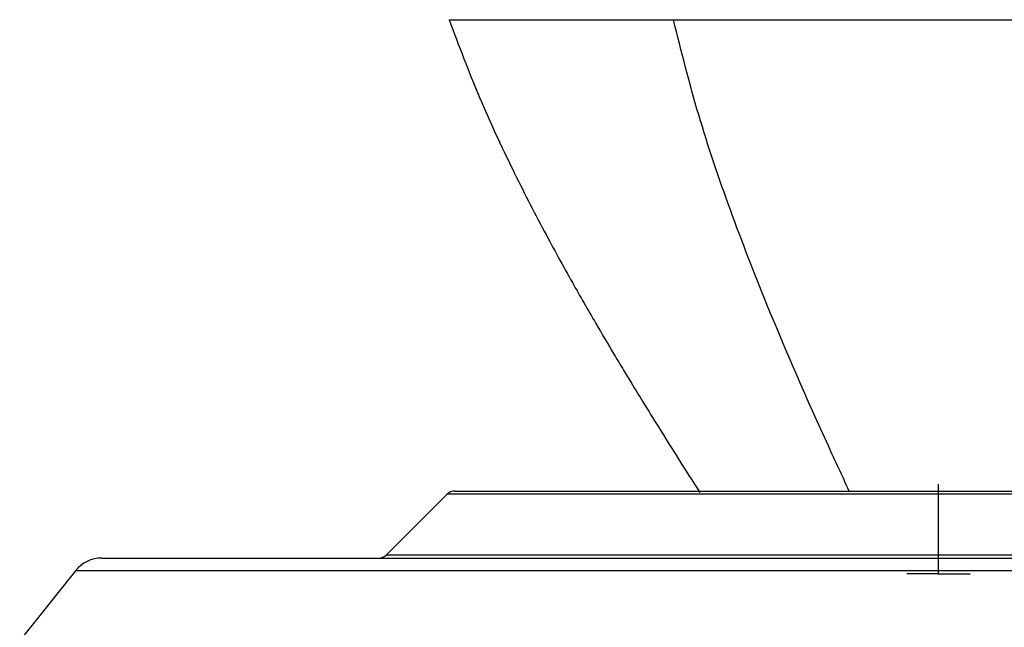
# Model space of a CAD drawing. Header units: millimetres. Extents: x -225 to 131, y -98 to 282.
# Tile 10 of 21: x -107 to -19, y 62 to 117. Entities that reach past the tile are written whole.
import ezdxf

# ---------------------------------------------------------------- set-up
doc = ezdxf.new("R2010")
doc.units = ezdxf.units.MM
doc.header["$PDSIZE"] = -1

msp = doc.modelspace()

# ---------------------------------------------------------------- linework, layer by layer
at = {"color": 7, "linetype": 'Continuous'}
for q in [(-24.749, 75.226), (-24.749, 75.226), (-27.586, 67.2), (-21.911, 67.2)]:
    msp.add_line((-24.749, 67.2), q, dxfattribs=at)
at = {"color": 7, "linetype": 'Continuous', "lineweight": 25}
for p, q in [((-68.685, 74.307), (-74.099, 68.893)), ((68.685, 74.307), (-68.685, 74.307)), ((-67.978, 74.6), (67.978, 74.6)), ((-74.099, 68.893), (74.099, 68.893)), ((-99.558, 68.6), (99.558, 68.6)), ((-101.901, 67.474), (-106.89, 61.237)), ((101.901, 67.474), (-101.901, 67.474))]:
    msp.add_line(p, q, dxfattribs=at)
for centre, radius, start, end in [((-67.978, 73.6), 1, 90, 135), ((-74.807, 69.6), 1, 270, 315), ((-99.558, 65.6), 3, 90, 141.34019)]:
    msp.add_arc(centre, radius, start, end, dxfattribs=at)
for points, knots in [([(-68.513, 116.749), (-68.513, 116.749), (-68.565, 116.75), (-68.251, 116.75), (-67.223, 116.752), (-65.505, 116.753), (-62.933, 116.753), (-59.269, 116.754), (-54.392, 116.755), (-50.426, 116.755), (-48.449, 116.755)], [0, 0, 0, 0, 0.000133, 0.130989, 0.25946, 0.386037, 0.510966, 0.675488, 0.838242, 1, 1, 1, 1]), ([(-68.499, 116.755), (-67.624, 114.426), (-65.915, 109.883), (-62.977, 103.604), (-60.164, 98.101), (-57.653, 93.527), (-55.559, 89.877), (-54.02, 87.272), (-52.954, 85.497), (-52.09, 84.071), (-51.054, 82.378), (-49.663, 80.131), (-47.969, 77.428), (-46.729, 75.479), (-46.084, 74.466)], [0, 0, 0, 0, 0.155778, 0.303988, 0.433192, 0.542209, 0.63012, 0.696275, 0.731359, 0.759647, 0.800484, 0.855524, 0.924868, 1, 1, 1, 1]), ([(-48.449, 116.755), (-46.317, 116.755), (-42.043, 116.755), (-34.704, 116.754), (-27.446, 116.753), (-20.432, 116.753), (-15.172, 116.752), (-11.135, 116.751), (-8.396, 116.751), (-5.623, 116.75), (-2.821, 116.75), (1.499, 116.749), (7.535, 116.748), (15.396, 116.746), (22.901, 116.744), (29.891, 116.743), (35.513, 116.741), (40.384, 116.74), (44.524, 116.739), (49.233, 116.737), (54.073, 116.736), (58.589, 116.734), (62.098, 116.732), (64.811, 116.731), (66.75, 116.73), (67.689, 116.729), (68.091, 116.728), (68.25, 116.728), (68.367, 116.728), (68.453, 116.727), (68.484, 116.727), (68.532, 116.727), (68.506, 116.727), (68.506, 116.727)], [0, 0, 0, 0, 0.054016, 0.108322, 0.163178, 0.204807, 0.246964, 0.26399, 0.281127, 0.298395, 0.315794, 0.333296, 0.378708, 0.427942, 0.481137, 0.523716, 0.568721, 0.600125, 0.632739, 0.666608, 0.719159, 0.76827, 0.814215, 0.857115, 0.901699, 0.942677, 0.952831, 0.962749, 0.972428, 0.981862, 0.991045, 0.999972, 1, 1, 1, 1]), ([(-32.722, 74.6), (-33.346, 75.941), (-35.895, 81.418), (-39.526, 89.739), (-43.375, 99.636), (-46.263, 108.091), (-47.728, 113.897), (-48.449, 116.755)], [0, 0, 0, 0, 0.100767, 0.411534, 0.613369, 0.809655, 1, 1, 1, 1])]:
    msp.add_open_spline(points, degree=3, knots=knots, dxfattribs=at)
at = {"color": 7, "linetype": 'Continuous'}
msp.add_point((-24.749, 67.2), dxfattribs=at)
msp.add_point((-24.749, 67.2), dxfattribs=at)

doc.saveas('drawing.dxf')
